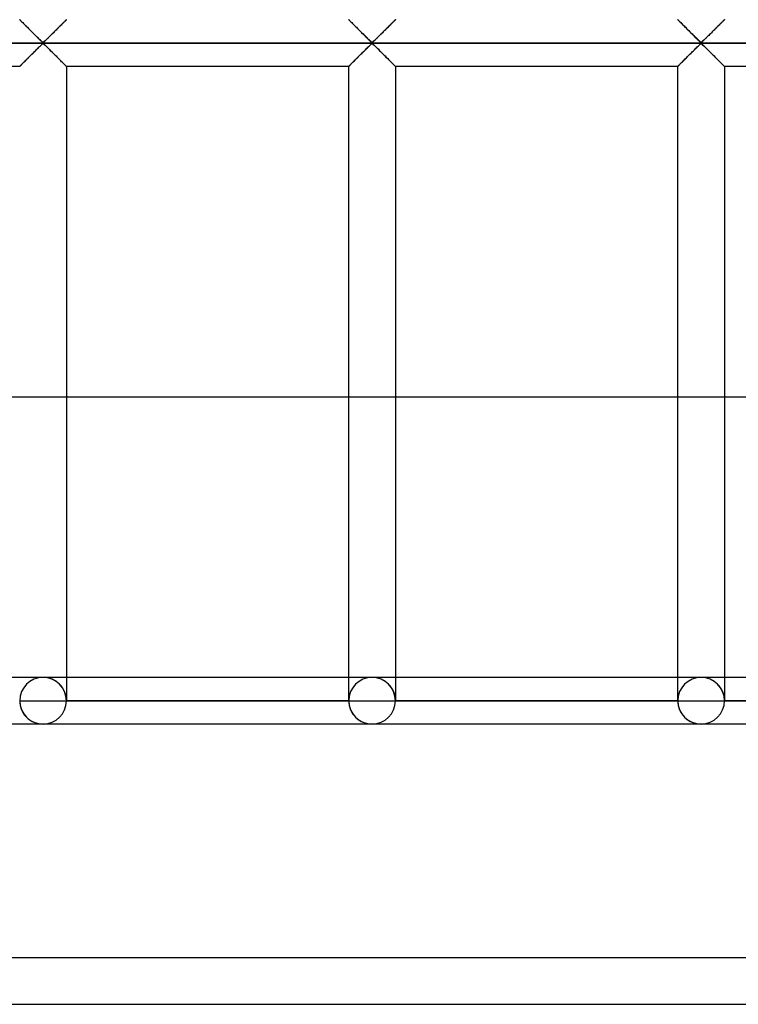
# Model space of a CAD drawing. Header units: millimetres. Extents: x -455 to 455, y -455 to 455.
# Tile 31 of 57: x 209 to 286, y -455 to -350. Entities that reach past the tile are written whole.
import ezdxf

# ---------------------------------------------------------------- set-up
doc = ezdxf.new("R2010")
doc.units = ezdxf.units.MM
doc.layers.add('MAIN-1', color=7, linetype='Continuous')
doc.layers.add('MAIN-2', color=7, linetype='Continuous')

msp = doc.modelspace()

# ---------------------------------------------------------------- linework, layer by layer
at = {"layer": 'MAIN-1'}
for p, q in [((390, -390), (-390, -390)), ((-455, -455), (455, -455))]:
    msp.add_line(p, q, dxfattribs=at)
at = {"layer": 'MAIN-2'}
for p, q in [((208.76, -349.59), (208.75, -349.58)), ((208.75, -349.58), (208.76, -349.59)), ((208.77, -349.6), (208.76, -349.59)), ((208.76, -349.59), (208.78, -349.61)), ((208.79, -349.62), (208.77, -349.6)), ((208.78, -349.61), (208.81, -349.64)), ((208.82, -349.65), (208.79, -349.62)), ((208.81, -349.64), (208.86, -349.69)), ((208.86, -349.69), (208.82, -349.65)), ((208.91, -349.74), (208.86, -349.69)), ((208.86, -349.69), (208.92, -349.75)), ((208.96, -349.8), (208.91, -349.74)), ((208.92, -349.75), (208.99, -349.82)), ((209.02, -349.86), (208.96, -349.8)), ((208.99, -349.82), (209.07, -349.9)), ((209.09, -349.92), (209.02, -349.86)), ((209.07, -349.9), (209.16, -349.99)), ((209.17, -350), (209.09, -349.92)), ((213.41, -349.92), (213.33, -350)), ((213.34, -350), (213.39, -349.94)), ((213.39, -349.94), (213.44, -349.89)), ((213.48, -349.86), (213.41, -349.92)), ((213.44, -349.89), (213.49, -349.85)), ((213.54, -349.8), (213.48, -349.86)), ((213.49, -349.85), (213.53, -349.8)), ((213.53, -349.8), (213.57, -349.76)), ((213.59, -349.74), (213.54, -349.8)), ((213.57, -349.76), (213.61, -349.73)), ((213.64, -349.69), (213.59, -349.74)), ((213.61, -349.73), (213.64, -349.69)), ((213.68, -349.65), (213.64, -349.69)), ((213.64, -349.69), (213.67, -349.66)), ((213.67, -349.66), (213.69, -349.64)), ((213.71, -349.62), (213.68, -349.65)), ((213.69, -349.64), (213.71, -349.62)), ((213.73, -349.6), (213.71, -349.62)), ((213.71, -349.62), (213.73, -349.6)), ((213.74, -349.59), (213.73, -349.6)), ((213.73, -349.6), (213.74, -349.59)), ((213.75, -349.58), (213.74, -349.59)), ((213.74, -349.59), (213.75, -349.59)), ((213.75, -349.59), (213.75, -349.58)), ((243.96, -349.59), (243.96, -349.58)), ((243.96, -349.58), (243.97, -349.59)), ((243.98, -349.6), (243.96, -349.59)), ((243.97, -349.59), (243.99, -349.61)), ((244, -349.62), (243.98, -349.6)), ((243.99, -349.61), (244.02, -349.64)), ((244.03, -349.65), (244, -349.62)), ((244.02, -349.64), (244.07, -349.69)), ((244.07, -349.69), (244.03, -349.65)), ((244.12, -349.74), (244.07, -349.69)), ((244.07, -349.69), (244.13, -349.75)), ((244.17, -349.8), (244.12, -349.74)), ((244.13, -349.75), (244.2, -349.82)), ((244.23, -349.86), (244.17, -349.8)), ((244.2, -349.82), (244.28, -349.9)), ((244.3, -349.92), (244.23, -349.86)), ((244.28, -349.9), (244.37, -349.99)), ((244.37, -350), (244.3, -349.92)), ((248.62, -349.92), (248.54, -350)), ((248.54, -350), (248.6, -349.94)), ((248.6, -349.94), (248.65, -349.89)), ((248.68, -349.86), (248.62, -349.92)), ((248.65, -349.89), (248.69, -349.85)), ((248.75, -349.8), (248.68, -349.86)), ((248.69, -349.85), (248.74, -349.8)), ((248.74, -349.8), (248.78, -349.76)), ((248.8, -349.74), (248.75, -349.8)), ((248.78, -349.76), (248.81, -349.73)), ((248.85, -349.69), (248.8, -349.74)), ((248.81, -349.73), (248.85, -349.69)), ((248.89, -349.65), (248.85, -349.69)), ((248.85, -349.69), (248.88, -349.66)), ((248.88, -349.66), (248.9, -349.64)), ((248.92, -349.62), (248.89, -349.65)), ((248.9, -349.64), (248.92, -349.62)), ((248.94, -349.6), (248.92, -349.62)), ((248.92, -349.62), (248.94, -349.6)), ((248.95, -349.59), (248.94, -349.6)), ((248.94, -349.6), (248.95, -349.59)), ((248.96, -349.58), (248.95, -349.59)), ((248.95, -349.59), (248.96, -349.59)), ((248.96, -349.59), (248.96, -349.58)), ((279.17, -349.59), (279.17, -349.58)), ((279.17, -349.58), (279.17, -349.59)), ((279.19, -349.6), (279.17, -349.59)), ((279.17, -349.59), (279.2, -349.61)), ((279.21, -349.62), (279.19, -349.6)), ((279.2, -349.61), (279.23, -349.64)), ((279.24, -349.65), (279.21, -349.62)), ((279.23, -349.64), (279.28, -349.69)), ((279.28, -349.69), (279.24, -349.65)), ((279.33, -349.74), (279.28, -349.69)), ((279.28, -349.69), (279.34, -349.75)), ((279.38, -349.8), (279.33, -349.74)), ((279.34, -349.75), (279.41, -349.82)), ((279.44, -349.86), (279.38, -349.8)), ((279.41, -349.82), (279.49, -349.9)), ((279.51, -349.92), (279.44, -349.86)), ((279.49, -349.9), (279.58, -349.99)), ((279.58, -350), (279.51, -349.92)), ((283.82, -349.92), (283.75, -350)), ((283.75, -350), (283.81, -349.94)), ((283.81, -349.94), (283.86, -349.89)), ((283.89, -349.86), (283.82, -349.92)), ((283.86, -349.89), (283.9, -349.85)), ((283.95, -349.8), (283.89, -349.86)), ((283.9, -349.85), (283.95, -349.8)), ((284.01, -349.74), (283.95, -349.8)), ((283.95, -349.8), (283.99, -349.76)), ((283.99, -349.76), (284.02, -349.73)), ((284.06, -349.69), (284.01, -349.74)), ((284.02, -349.73), (284.06, -349.69)), ((284.09, -349.65), (284.06, -349.69)), ((284.06, -349.69), (284.08, -349.66)), ((284.08, -349.66), (284.11, -349.64)), ((284.13, -349.62), (284.09, -349.65)), ((284.11, -349.64), (284.13, -349.62)), ((284.15, -349.6), (284.13, -349.62)), ((284.13, -349.62), (284.15, -349.6)), ((284.16, -349.59), (284.15, -349.6)), ((284.15, -349.6), (284.16, -349.59)), ((284.17, -349.58), (284.16, -349.59)), ((284.16, -349.59), (284.17, -349.58)), ((284.16, -349.59), (284.16, -349.59)), ((209.16, -349.99), (209.26, -350.09)), ((209.24, -350.07), (209.17, -350)), ((209.32, -350.16), (209.24, -350.07)), ((209.26, -350.09), (209.36, -350.19)), ((209.41, -350.24), (209.32, -350.16)), ((209.36, -350.19), (209.46, -350.3)), ((209.49, -350.33), (209.41, -350.24)), ((209.46, -350.3), (209.57, -350.4)), ((209.58, -350.41), (209.49, -350.33)), ((209.57, -350.4), (209.68, -350.52)), ((209.67, -350.5), (209.58, -350.41)), ((209.77, -350.6), (209.67, -350.5)), ((209.68, -350.52), (209.8, -350.63)), ((209.86, -350.69), (209.77, -350.6)), ((209.8, -350.63), (209.92, -350.75)), ((209.96, -350.79), (209.86, -350.69)), ((209.92, -350.75), (210.04, -350.87)), ((210.05, -350.88), (209.96, -350.79)), ((210.04, -350.87), (210.16, -350.99)), ((210.15, -350.98), (210.05, -350.88)), ((210.25, -351.08), (210.15, -350.98)), ((210.16, -350.99), (210.28, -351.11)), ((212.24, -351.09), (212.31, -351.02)), ((212.35, -350.98), (212.25, -351.08)), ((212.31, -351.02), (212.38, -350.95)), ((212.45, -350.88), (212.35, -350.98)), ((212.38, -350.95), (212.45, -350.88)), ((212.54, -350.79), (212.45, -350.88)), ((212.45, -350.88), (212.52, -350.81)), ((212.52, -350.81), (212.59, -350.74)), ((212.64, -350.69), (212.54, -350.79)), ((212.59, -350.74), (212.66, -350.67)), ((212.73, -350.6), (212.64, -350.69)), ((212.66, -350.67), (212.72, -350.61)), ((212.72, -350.61), (212.79, -350.54)), ((212.83, -350.5), (212.73, -350.6)), ((212.79, -350.54), (212.86, -350.48)), ((212.92, -350.41), (212.83, -350.5)), ((212.86, -350.48), (212.92, -350.41)), ((213.01, -350.33), (212.92, -350.41)), ((212.92, -350.41), (212.98, -350.35)), ((212.98, -350.35), (213.05, -350.29)), ((213.09, -350.24), (213.01, -350.33)), ((213.05, -350.29), (213.11, -350.23)), ((213.18, -350.16), (213.09, -350.24)), ((213.11, -350.23), (213.17, -350.17)), ((213.17, -350.17), (213.22, -350.11)), ((213.26, -350.07), (213.18, -350.16)), ((213.22, -350.11), (213.28, -350.05)), ((213.33, -350), (213.26, -350.07)), ((213.28, -350.05), (213.34, -350)), ((244.37, -349.99), (244.46, -350.09)), ((244.45, -350.07), (244.37, -350)), ((244.53, -350.16), (244.45, -350.07)), ((244.46, -350.09), (244.57, -350.19)), ((244.62, -350.24), (244.53, -350.16)), ((244.57, -350.19), (244.67, -350.3)), ((244.7, -350.33), (244.62, -350.24)), ((244.67, -350.3), (244.78, -350.4)), ((244.79, -350.41), (244.7, -350.33)), ((244.78, -350.4), (244.89, -350.52)), ((244.88, -350.5), (244.79, -350.41)), ((244.97, -350.6), (244.88, -350.5)), ((244.89, -350.52), (245.01, -350.63)), ((245.07, -350.69), (244.97, -350.6)), ((245.01, -350.63), (245.13, -350.75)), ((245.16, -350.79), (245.07, -350.69)), ((245.13, -350.75), (245.25, -350.87)), ((245.26, -350.88), (245.16, -350.79)), ((245.25, -350.87), (245.37, -350.99)), ((245.36, -350.98), (245.26, -350.88)), ((245.45, -351.08), (245.36, -350.98)), ((245.37, -350.99), (245.49, -351.11)), ((247.45, -351.09), (247.52, -351.02)), ((247.56, -350.98), (247.46, -351.08)), ((247.52, -351.02), (247.59, -350.95)), ((247.66, -350.88), (247.56, -350.98)), ((247.59, -350.95), (247.66, -350.88)), ((247.75, -350.79), (247.66, -350.88)), ((247.66, -350.88), (247.73, -350.81)), ((247.73, -350.81), (247.8, -350.74)), ((247.85, -350.69), (247.75, -350.79)), ((247.8, -350.74), (247.87, -350.67)), ((247.94, -350.6), (247.85, -350.69)), ((247.87, -350.67), (247.93, -350.61)), ((247.93, -350.61), (248, -350.54)), ((248.04, -350.5), (247.94, -350.6)), ((248, -350.54), (248.07, -350.48)), ((248.13, -350.41), (248.04, -350.5)), ((248.07, -350.48), (248.13, -350.41)), ((248.21, -350.33), (248.13, -350.41)), ((248.13, -350.41), (248.19, -350.35)), ((248.19, -350.35), (248.25, -350.29)), ((248.3, -350.24), (248.21, -350.33)), ((248.25, -350.29), (248.31, -350.23)), ((248.38, -350.16), (248.3, -350.24)), ((248.31, -350.23), (248.37, -350.17)), ((248.37, -350.17), (248.43, -350.11)), ((248.47, -350.07), (248.38, -350.16)), ((248.43, -350.11), (248.49, -350.05)), ((248.54, -350), (248.47, -350.07)), ((248.49, -350.05), (248.54, -350)), ((279.58, -349.99), (279.67, -350.09)), ((279.66, -350.07), (279.58, -350)), ((279.74, -350.16), (279.66, -350.07)), ((279.67, -350.09), (279.77, -350.19)), ((279.82, -350.24), (279.74, -350.16)), ((279.77, -350.19), (279.88, -350.3)), ((279.91, -350.33), (279.82, -350.24)), ((279.88, -350.3), (279.99, -350.4)), ((280, -350.41), (279.91, -350.33)), ((279.99, -350.4), (280.1, -350.52)), ((280.09, -350.5), (280, -350.41)), ((280.18, -350.6), (280.09, -350.5)), ((280.1, -350.52), (280.22, -350.63)), ((280.28, -350.69), (280.18, -350.6)), ((280.22, -350.63), (280.34, -350.75)), ((280.37, -350.79), (280.28, -350.69)), ((280.34, -350.75), (280.46, -350.87)), ((280.47, -350.88), (280.37, -350.79)), ((280.46, -350.87), (280.58, -350.99)), ((280.57, -350.98), (280.47, -350.88)), ((280.66, -351.08), (280.57, -350.98)), ((280.58, -350.99), (280.7, -351.11)), ((282.66, -351.09), (282.73, -351.02)), ((282.77, -350.98), (282.67, -351.08)), ((282.73, -351.02), (282.8, -350.95)), ((282.86, -350.88), (282.77, -350.98)), ((282.8, -350.95), (282.87, -350.88)), ((282.96, -350.79), (282.86, -350.88)), ((282.87, -350.88), (282.94, -350.81)), ((282.94, -350.81), (283.01, -350.74)), ((283.06, -350.69), (282.96, -350.79)), ((283.01, -350.74), (283.07, -350.67)), ((283.15, -350.6), (283.06, -350.69)), ((283.07, -350.67), (283.14, -350.61)), ((283.14, -350.61), (283.21, -350.54)), ((283.24, -350.5), (283.15, -350.6)), ((283.21, -350.54), (283.27, -350.48)), ((283.33, -350.41), (283.24, -350.5)), ((283.27, -350.48), (283.34, -350.41)), ((283.42, -350.33), (283.33, -350.41)), ((283.34, -350.41), (283.4, -350.35)), ((283.4, -350.35), (283.46, -350.29)), ((283.51, -350.24), (283.42, -350.33)), ((283.46, -350.29), (283.52, -350.23)), ((283.59, -350.16), (283.51, -350.24)), ((283.52, -350.23), (283.58, -350.17)), ((283.58, -350.17), (283.64, -350.11)), ((283.67, -350.07), (283.59, -350.16)), ((283.64, -350.11), (283.7, -350.05)), ((283.75, -350), (283.67, -350.07)), ((283.7, -350.05), (283.75, -350)), ((-422.5, -352.08), (422.5, -352.08)), ((420, -352.08), (167.74, -352.08)), ((210.34, -351.17), (210.25, -351.08)), ((210.28, -351.11), (210.4, -351.23)), ((210.44, -351.27), (210.34, -351.17)), ((210.4, -351.23), (210.51, -351.34)), ((210.53, -351.36), (210.44, -351.27)), ((210.51, -351.34), (210.63, -351.46)), ((210.62, -351.45), (210.53, -351.36)), ((210.71, -351.54), (210.62, -351.45)), ((210.63, -351.46), (210.74, -351.57)), ((210.8, -351.63), (210.71, -351.54)), ((210.74, -351.57), (210.85, -351.67)), ((210.88, -351.71), (210.8, -351.63)), ((210.85, -351.67), (210.95, -351.77)), ((210.96, -351.79), (210.88, -351.71)), ((210.95, -351.77), (211.04, -351.86)), ((211.04, -351.86), (210.96, -351.79)), ((211.12, -351.93), (211.04, -351.86)), ((211.04, -351.86), (211.14, -351.95)), ((211.19, -351.99), (211.12, -351.93)), ((211.14, -351.95), (211.25, -352.01)), ((211.31, -351.99), (211.19, -351.99)), ((211.25, -352.01), (211.32, -351.98)), ((211.38, -351.93), (211.31, -351.99)), ((211.32, -351.98), (211.38, -351.94)), ((211.46, -351.86), (211.38, -351.93)), ((211.38, -351.94), (211.43, -351.89)), ((211.43, -351.89), (211.48, -351.84)), ((211.54, -351.79), (211.46, -351.86)), ((211.48, -351.84), (211.54, -351.78)), ((211.62, -351.71), (211.54, -351.79)), ((211.54, -351.78), (211.6, -351.73)), ((211.6, -351.73), (211.66, -351.67)), ((211.7, -351.63), (211.62, -351.71)), ((211.66, -351.67), (211.72, -351.61)), ((211.79, -351.54), (211.7, -351.63)), ((211.72, -351.61), (211.78, -351.55)), ((211.78, -351.55), (211.84, -351.49)), ((211.88, -351.45), (211.79, -351.54)), ((211.84, -351.49), (211.91, -351.42)), ((211.97, -351.36), (211.88, -351.45)), ((211.91, -351.42), (211.98, -351.35)), ((212.06, -351.27), (211.97, -351.36)), ((211.98, -351.35), (212.04, -351.29)), ((212.04, -351.29), (212.11, -351.22)), ((212.16, -351.17), (212.06, -351.27)), ((212.11, -351.22), (212.18, -351.15)), ((212.25, -351.08), (212.16, -351.17)), ((212.18, -351.15), (212.24, -351.09)), ((245.55, -351.17), (245.45, -351.08)), ((245.49, -351.11), (245.6, -351.23)), ((245.64, -351.27), (245.55, -351.17)), ((245.6, -351.23), (245.72, -351.34)), ((245.74, -351.36), (245.64, -351.27)), ((245.72, -351.34), (245.84, -351.46)), ((245.83, -351.45), (245.74, -351.36)), ((245.92, -351.54), (245.83, -351.45)), ((245.84, -351.46), (245.95, -351.57)), ((246.01, -351.63), (245.92, -351.54)), ((245.95, -351.57), (246.05, -351.67)), ((246.09, -351.71), (246.01, -351.63)), ((246.05, -351.67), (246.15, -351.77)), ((246.17, -351.79), (246.09, -351.71)), ((246.15, -351.77), (246.25, -351.86)), ((246.25, -351.86), (246.17, -351.79)), ((246.32, -351.93), (246.25, -351.86)), ((246.25, -351.86), (246.34, -351.95)), ((246.4, -351.99), (246.32, -351.93)), ((246.34, -351.95), (246.46, -352.01)), ((246.51, -351.99), (246.4, -351.99)), ((246.46, -352.01), (246.53, -351.98)), ((246.59, -351.93), (246.51, -351.99)), ((246.53, -351.98), (246.59, -351.94)), ((246.67, -351.86), (246.59, -351.93)), ((246.59, -351.94), (246.64, -351.89)), ((246.64, -351.89), (246.69, -351.84)), ((246.74, -351.79), (246.67, -351.86)), ((246.69, -351.84), (246.75, -351.78)), ((246.82, -351.71), (246.74, -351.79)), ((246.75, -351.78), (246.81, -351.73)), ((246.81, -351.73), (246.87, -351.67)), ((246.91, -351.63), (246.82, -351.71)), ((246.87, -351.67), (246.93, -351.61)), ((247, -351.54), (246.91, -351.63)), ((246.93, -351.61), (246.99, -351.55)), ((246.99, -351.55), (247.05, -351.49)), ((247.09, -351.45), (247, -351.54)), ((247.05, -351.49), (247.12, -351.42)), ((247.18, -351.36), (247.09, -351.45)), ((247.12, -351.42), (247.18, -351.35)), ((247.27, -351.27), (247.18, -351.36)), ((247.18, -351.35), (247.25, -351.29)), ((247.25, -351.29), (247.32, -351.22)), ((247.37, -351.17), (247.27, -351.27)), ((247.32, -351.22), (247.38, -351.15)), ((247.46, -351.08), (247.37, -351.17)), ((247.38, -351.15), (247.45, -351.09)), ((280.76, -351.17), (280.66, -351.08)), ((280.7, -351.11), (280.81, -351.23)), ((280.85, -351.27), (280.76, -351.17)), ((280.81, -351.23), (280.93, -351.34)), ((280.95, -351.36), (280.85, -351.27)), ((280.93, -351.34), (281.04, -351.46)), ((281.04, -351.45), (280.95, -351.36)), ((281.13, -351.54), (281.04, -351.45)), ((281.04, -351.46), (281.16, -351.57)), ((281.22, -351.63), (281.13, -351.54)), ((281.16, -351.57), (281.26, -351.67)), ((281.3, -351.71), (281.22, -351.63)), ((281.26, -351.67), (281.36, -351.77)), ((281.38, -351.79), (281.3, -351.71)), ((281.36, -351.77), (281.46, -351.86)), ((281.46, -351.86), (281.38, -351.79)), ((281.53, -351.93), (281.46, -351.86)), ((281.46, -351.86), (281.55, -351.95)), ((281.61, -351.99), (281.53, -351.93)), ((281.55, -351.95), (281.67, -352.01)), ((281.72, -351.99), (281.61, -351.99)), ((281.67, -352.01), (281.74, -351.98)), ((281.8, -351.93), (281.72, -351.99)), ((281.74, -351.98), (281.79, -351.94)), ((281.79, -351.94), (281.85, -351.89)), ((281.87, -351.86), (281.8, -351.93)), ((281.85, -351.89), (281.9, -351.84)), ((281.95, -351.79), (281.87, -351.86)), ((281.9, -351.84), (281.96, -351.78)), ((282.03, -351.71), (281.95, -351.79)), ((281.96, -351.78), (282.01, -351.73)), ((282.01, -351.73), (282.07, -351.67)), ((282.12, -351.63), (282.03, -351.71)), ((282.07, -351.67), (282.13, -351.61)), ((282.2, -351.54), (282.12, -351.63)), ((282.13, -351.61), (282.2, -351.55)), ((282.29, -351.45), (282.2, -351.54)), ((282.2, -351.55), (282.26, -351.49)), ((282.26, -351.49), (282.33, -351.42)), ((282.39, -351.36), (282.29, -351.45)), ((282.33, -351.42), (282.39, -351.35)), ((282.48, -351.27), (282.39, -351.36)), ((282.39, -351.35), (282.46, -351.29)), ((282.46, -351.29), (282.53, -351.22)), ((282.57, -351.17), (282.48, -351.27)), ((282.53, -351.22), (282.59, -351.15)), ((282.67, -351.08), (282.57, -351.17)), ((282.59, -351.15), (282.66, -351.09)), ((210.15, -353.19), (210.25, -353.09)), ((210.26, -353.08), (210.19, -353.15)), ((210.25, -353.09), (210.34, -352.99)), ((210.32, -353.01), (210.26, -353.08)), ((210.39, -352.94), (210.32, -353.01)), ((210.34, -352.99), (210.44, -352.9)), ((210.46, -352.88), (210.39, -352.94)), ((210.44, -352.9), (210.53, -352.81)), ((210.52, -352.81), (210.46, -352.88)), ((210.59, -352.75), (210.52, -352.81)), ((210.53, -352.81), (210.62, -352.72)), ((210.66, -352.68), (210.59, -352.75)), ((210.62, -352.72), (210.71, -352.63)), ((210.72, -352.62), (210.66, -352.68)), ((210.71, -352.63), (210.8, -352.54)), ((210.78, -352.56), (210.72, -352.62)), ((210.84, -352.5), (210.78, -352.56)), ((210.8, -352.54), (210.88, -352.46)), ((210.9, -352.44), (210.84, -352.5)), ((210.88, -352.46), (210.96, -352.38)), ((210.96, -352.38), (210.9, -352.44)), ((210.96, -352.38), (211.04, -352.3)), ((211.02, -352.33), (210.96, -352.38)), ((211.07, -352.28), (211.02, -352.33)), ((211.04, -352.3), (211.12, -352.23)), ((211.12, -352.23), (211.07, -352.28)), ((211.12, -352.23), (211.19, -352.17)), ((211.18, -352.19), (211.12, -352.23)), ((211.25, -352.15), (211.18, -352.19)), ((211.19, -352.17), (211.31, -352.17)), ((211.36, -352.22), (211.25, -352.15)), ((211.31, -352.17), (211.38, -352.23)), ((211.46, -352.3), (211.36, -352.22)), ((211.38, -352.23), (211.46, -352.3)), ((211.46, -352.3), (211.54, -352.38)), ((211.55, -352.39), (211.46, -352.3)), ((211.54, -352.38), (211.62, -352.46)), ((211.65, -352.49), (211.55, -352.39)), ((211.62, -352.46), (211.7, -352.54)), ((211.76, -352.6), (211.65, -352.49)), ((211.7, -352.54), (211.79, -352.63)), ((211.87, -352.71), (211.76, -352.6)), ((211.79, -352.63), (211.88, -352.72)), ((211.99, -352.82), (211.87, -352.71)), ((211.88, -352.72), (211.97, -352.81)), ((211.97, -352.81), (212.06, -352.9)), ((212.1, -352.94), (211.99, -352.82)), ((212.06, -352.9), (212.16, -352.99)), ((212.22, -353.06), (212.1, -352.94)), ((212.16, -352.99), (212.25, -353.09)), ((212.34, -353.18), (212.22, -353.06)), ((212.25, -353.09), (212.35, -353.19)), ((245.36, -353.19), (245.45, -353.09)), ((245.46, -353.08), (245.4, -353.15)), ((245.45, -353.09), (245.55, -352.99)), ((245.53, -353.01), (245.46, -353.08)), ((245.6, -352.94), (245.53, -353.01)), ((245.55, -352.99), (245.64, -352.9)), ((245.67, -352.88), (245.6, -352.94)), ((245.64, -352.9), (245.74, -352.81)), ((245.73, -352.81), (245.67, -352.88)), ((245.8, -352.75), (245.73, -352.81)), ((245.74, -352.81), (245.83, -352.72)), ((245.86, -352.68), (245.8, -352.75)), ((245.83, -352.72), (245.92, -352.63)), ((245.93, -352.62), (245.86, -352.68)), ((245.92, -352.63), (246.01, -352.54)), ((245.99, -352.56), (245.93, -352.62)), ((246.05, -352.5), (245.99, -352.56)), ((246.01, -352.54), (246.09, -352.46)), ((246.11, -352.44), (246.05, -352.5)), ((246.09, -352.46), (246.17, -352.38)), ((246.17, -352.38), (246.11, -352.44)), ((246.17, -352.38), (246.25, -352.3)), ((246.22, -352.33), (246.17, -352.38)), ((246.28, -352.28), (246.22, -352.33)), ((246.25, -352.3), (246.32, -352.23)), ((246.33, -352.23), (246.28, -352.28)), ((246.32, -352.23), (246.4, -352.17)), ((246.39, -352.19), (246.33, -352.23)), ((246.46, -352.15), (246.39, -352.19)), ((246.4, -352.17), (246.51, -352.17)), ((246.57, -352.22), (246.46, -352.15)), ((246.51, -352.17), (246.59, -352.23)), ((246.67, -352.3), (246.57, -352.22)), ((246.59, -352.23), (246.67, -352.3)), ((246.67, -352.3), (246.74, -352.38)), ((246.76, -352.39), (246.67, -352.3)), ((246.74, -352.38), (246.82, -352.46)), ((246.86, -352.49), (246.76, -352.39)), ((246.82, -352.46), (246.91, -352.54)), ((246.97, -352.6), (246.86, -352.49)), ((246.91, -352.54), (247, -352.63)), ((247.08, -352.71), (246.97, -352.6)), ((247, -352.63), (247.09, -352.72)), ((247.2, -352.82), (247.08, -352.71)), ((247.09, -352.72), (247.18, -352.81)), ((247.18, -352.81), (247.27, -352.9)), ((247.31, -352.94), (247.2, -352.82)), ((247.27, -352.9), (247.37, -352.99)), ((247.43, -353.06), (247.31, -352.94)), ((247.37, -352.99), (247.46, -353.09)), ((247.55, -353.18), (247.43, -353.06)), ((247.46, -353.09), (247.56, -353.19)), ((280.57, -353.19), (280.66, -353.09)), ((280.67, -353.08), (280.6, -353.15)), ((280.66, -353.09), (280.76, -352.99)), ((280.74, -353.01), (280.67, -353.08)), ((280.81, -352.94), (280.74, -353.01)), ((280.76, -352.99), (280.85, -352.9)), ((280.88, -352.88), (280.81, -352.94)), ((280.85, -352.9), (280.95, -352.81)), ((280.94, -352.81), (280.88, -352.88)), ((281.01, -352.75), (280.94, -352.81)), ((280.95, -352.81), (281.04, -352.72)), ((281.07, -352.68), (281.01, -352.75)), ((281.04, -352.72), (281.13, -352.63)), ((281.14, -352.62), (281.07, -352.68)), ((281.13, -352.63), (281.22, -352.54)), ((281.2, -352.56), (281.14, -352.62)), ((281.26, -352.5), (281.2, -352.56)), ((281.22, -352.54), (281.3, -352.46)), ((281.32, -352.44), (281.26, -352.5)), ((281.3, -352.46), (281.38, -352.38)), ((281.38, -352.38), (281.32, -352.44)), ((281.38, -352.38), (281.46, -352.3)), ((281.43, -352.33), (281.38, -352.38)), ((281.49, -352.28), (281.43, -352.33)), ((281.46, -352.3), (281.53, -352.23)), ((281.54, -352.23), (281.49, -352.28)), ((281.53, -352.23), (281.61, -352.17)), ((281.59, -352.19), (281.54, -352.23)), ((281.67, -352.15), (281.59, -352.19)), ((281.61, -352.17), (281.72, -352.17)), ((281.78, -352.22), (281.67, -352.15)), ((281.72, -352.17), (281.8, -352.23)), ((281.87, -352.3), (281.78, -352.22)), ((281.8, -352.23), (281.87, -352.3)), ((281.87, -352.3), (281.95, -352.38)), ((281.97, -352.39), (281.87, -352.3)), ((281.95, -352.38), (282.03, -352.46)), ((282.07, -352.49), (281.97, -352.39)), ((282.03, -352.46), (282.12, -352.54)), ((282.18, -352.6), (282.07, -352.49)), ((282.12, -352.54), (282.2, -352.63)), ((282.29, -352.71), (282.18, -352.6)), ((282.2, -352.63), (282.29, -352.72)), ((282.4, -352.82), (282.29, -352.71)), ((282.29, -352.72), (282.39, -352.81)), ((282.39, -352.81), (282.48, -352.9)), ((282.52, -352.94), (282.4, -352.82)), ((282.48, -352.9), (282.57, -352.99)), ((282.64, -353.06), (282.52, -352.94)), ((282.57, -352.99), (282.67, -353.09)), ((282.76, -353.18), (282.64, -353.06)), ((282.67, -353.09), (282.77, -353.19)), ((209.09, -354.24), (209.17, -354.17)), ((209.16, -354.17), (209.11, -354.22)), ((209.22, -354.12), (209.16, -354.17)), ((209.17, -354.17), (209.24, -354.09)), ((209.28, -354.06), (209.22, -354.12)), ((209.24, -354.09), (209.32, -354.01)), ((209.33, -354), (209.28, -354.06)), ((209.32, -354.01), (209.41, -353.93)), ((209.39, -353.94), (209.33, -354)), ((209.45, -353.88), (209.39, -353.94)), ((209.41, -353.93), (209.49, -353.84)), ((209.52, -353.82), (209.45, -353.88)), ((209.49, -353.84), (209.58, -353.75)), ((209.58, -353.76), (209.52, -353.82)), ((209.58, -353.75), (209.67, -353.66)), ((209.64, -353.69), (209.58, -353.76)), ((209.71, -353.63), (209.64, -353.69)), ((209.67, -353.66), (209.77, -353.57)), ((209.78, -353.56), (209.71, -353.63)), ((209.77, -353.57), (209.86, -353.47)), ((209.84, -353.49), (209.78, -353.56)), ((209.91, -353.42), (209.84, -353.49)), ((209.86, -353.47), (209.96, -353.38)), ((209.98, -353.36), (209.91, -353.42)), ((209.96, -353.38), (210.05, -353.28)), ((210.05, -353.29), (209.98, -353.36)), ((210.05, -353.28), (210.15, -353.19)), ((210.12, -353.22), (210.05, -353.29)), ((210.19, -353.15), (210.12, -353.22)), ((212.46, -353.3), (212.34, -353.18)), ((212.35, -353.19), (212.45, -353.28)), ((212.45, -353.28), (212.54, -353.38)), ((212.58, -353.42), (212.46, -353.3)), ((212.54, -353.38), (212.64, -353.47)), ((212.7, -353.53), (212.58, -353.42)), ((212.64, -353.47), (212.73, -353.57)), ((212.82, -353.65), (212.7, -353.53)), ((212.73, -353.57), (212.83, -353.66)), ((212.93, -353.76), (212.82, -353.65)), ((212.83, -353.66), (212.92, -353.75)), ((212.92, -353.75), (213.01, -353.84)), ((213.04, -353.87), (212.93, -353.76)), ((213.01, -353.84), (213.09, -353.93)), ((213.14, -353.98), (213.04, -353.87)), ((213.09, -353.93), (213.18, -354.01)), ((213.24, -354.08), (213.14, -353.98)), ((213.18, -354.01), (213.26, -354.09)), ((213.34, -354.17), (213.24, -354.08)), ((213.26, -354.09), (213.33, -354.17)), ((213.33, -354.17), (213.41, -354.24)), ((213.43, -354.26), (213.34, -354.17)), ((244.3, -354.24), (244.37, -354.17)), ((244.37, -354.17), (244.32, -354.22)), ((244.37, -354.17), (244.45, -354.09)), ((244.43, -354.12), (244.37, -354.17)), ((244.48, -354.06), (244.43, -354.12)), ((244.45, -354.09), (244.53, -354.01)), ((244.54, -354), (244.48, -354.06)), ((244.53, -354.01), (244.62, -353.93)), ((244.6, -353.94), (244.54, -354)), ((244.66, -353.88), (244.6, -353.94)), ((244.62, -353.93), (244.7, -353.84)), ((244.72, -353.82), (244.66, -353.88)), ((244.7, -353.84), (244.79, -353.75)), ((244.79, -353.76), (244.72, -353.82)), ((244.79, -353.75), (244.88, -353.66)), ((244.85, -353.69), (244.79, -353.76)), ((244.92, -353.63), (244.85, -353.69)), ((244.88, -353.66), (244.97, -353.57)), ((244.98, -353.56), (244.92, -353.63)), ((244.97, -353.57), (245.07, -353.47)), ((245.05, -353.49), (244.98, -353.56)), ((245.12, -353.42), (245.05, -353.49)), ((245.07, -353.47), (245.16, -353.38)), ((245.19, -353.36), (245.12, -353.42)), ((245.16, -353.38), (245.26, -353.28)), ((245.26, -353.29), (245.19, -353.36)), ((245.26, -353.28), (245.36, -353.19)), ((245.33, -353.22), (245.26, -353.29)), ((245.4, -353.15), (245.33, -353.22)), ((247.67, -353.3), (247.55, -353.18)), ((247.56, -353.19), (247.66, -353.28)), ((247.66, -353.28), (247.75, -353.38)), ((247.79, -353.42), (247.67, -353.3)), ((247.75, -353.38), (247.85, -353.47)), ((247.91, -353.53), (247.79, -353.42)), ((247.85, -353.47), (247.94, -353.57)), ((248.02, -353.65), (247.91, -353.53)), ((247.94, -353.57), (248.04, -353.66)), ((248.14, -353.76), (248.02, -353.65)), ((248.04, -353.66), (248.13, -353.75)), ((248.13, -353.75), (248.21, -353.84)), ((248.24, -353.87), (248.14, -353.76)), ((248.21, -353.84), (248.3, -353.93)), ((248.35, -353.98), (248.24, -353.87)), ((248.3, -353.93), (248.38, -354.01)), ((248.45, -354.08), (248.35, -353.98)), ((248.38, -354.01), (248.47, -354.09)), ((248.55, -354.17), (248.45, -354.08)), ((248.47, -354.09), (248.54, -354.17)), ((248.54, -354.17), (248.62, -354.24)), ((248.64, -354.26), (248.55, -354.17)), ((279.51, -354.24), (279.58, -354.17)), ((279.58, -354.17), (279.53, -354.22)), ((279.58, -354.17), (279.66, -354.09)), ((279.64, -354.12), (279.58, -354.17)), ((279.69, -354.06), (279.64, -354.12)), ((279.66, -354.09), (279.74, -354.01)), ((279.75, -354), (279.69, -354.06)), ((279.74, -354.01), (279.82, -353.93)), ((279.81, -353.94), (279.75, -354)), ((279.87, -353.88), (279.81, -353.94)), ((279.82, -353.93), (279.91, -353.84)), ((279.93, -353.82), (279.87, -353.88)), ((279.91, -353.84), (280, -353.75)), ((280, -353.76), (279.93, -353.82)), ((280, -353.75), (280.09, -353.66)), ((280.06, -353.69), (280, -353.76)), ((280.13, -353.63), (280.06, -353.69)), ((280.09, -353.66), (280.18, -353.57)), ((280.19, -353.56), (280.13, -353.63)), ((280.18, -353.57), (280.28, -353.47)), ((280.26, -353.49), (280.19, -353.56)), ((280.33, -353.42), (280.26, -353.49)), ((280.28, -353.47), (280.37, -353.38)), ((280.4, -353.36), (280.33, -353.42)), ((280.37, -353.38), (280.47, -353.28)), ((280.47, -353.29), (280.4, -353.36)), ((280.47, -353.28), (280.57, -353.19)), ((280.53, -353.22), (280.47, -353.29)), ((280.6, -353.15), (280.53, -353.22)), ((282.88, -353.3), (282.76, -353.18)), ((282.77, -353.19), (282.86, -353.28)), ((282.86, -353.28), (282.96, -353.38)), ((283, -353.42), (282.88, -353.3)), ((282.96, -353.38), (283.06, -353.47)), ((283.12, -353.53), (283, -353.42)), ((283.06, -353.47), (283.15, -353.57)), ((283.23, -353.65), (283.12, -353.53)), ((283.15, -353.57), (283.24, -353.66)), ((283.34, -353.76), (283.23, -353.65)), ((283.24, -353.66), (283.33, -353.75)), ((283.33, -353.75), (283.42, -353.84)), ((283.45, -353.87), (283.34, -353.76)), ((283.42, -353.84), (283.51, -353.93)), ((283.56, -353.98), (283.45, -353.87)), ((283.51, -353.93), (283.59, -354.01)), ((283.66, -354.08), (283.56, -353.98)), ((283.59, -354.01), (283.67, -354.09)), ((283.76, -354.17), (283.66, -354.08)), ((283.67, -354.09), (283.75, -354.17)), ((283.75, -354.17), (283.82, -354.24)), ((283.85, -354.26), (283.76, -354.17)), ((208.75, -354.58), (178.54, -354.58)), ((208.76, -354.57), (208.75, -354.58)), ((208.75, -354.58), (208.76, -354.58)), ((208.75, -354.58), (208.75, -354.58)), ((208.77, -354.56), (208.76, -354.57)), ((208.76, -354.58), (208.77, -354.57)), ((208.77, -354.57), (208.79, -354.54)), ((208.79, -354.55), (208.77, -354.56)), ((208.79, -354.54), (208.82, -354.51)), ((208.81, -354.53), (208.79, -354.55)), ((208.83, -354.5), (208.81, -354.53)), ((208.82, -354.51), (208.86, -354.47)), ((208.86, -354.47), (208.83, -354.5)), ((208.86, -354.47), (208.91, -354.43)), ((208.89, -354.44), (208.86, -354.47)), ((208.93, -354.4), (208.89, -354.44)), ((208.91, -354.43), (208.96, -354.37)), ((208.97, -354.36), (208.93, -354.4)), ((208.96, -354.37), (209.02, -354.31)), ((209.01, -354.32), (208.97, -354.36)), ((209.06, -354.27), (209.01, -354.32)), ((209.02, -354.31), (209.09, -354.24)), ((209.11, -354.22), (209.06, -354.27)), ((213.41, -354.24), (213.48, -354.31)), ((213.51, -354.34), (213.43, -354.26)), ((213.48, -354.31), (213.54, -354.37)), ((213.58, -354.42), (213.51, -354.34)), ((213.54, -354.37), (213.59, -354.43)), ((213.64, -354.47), (213.58, -354.42)), ((213.59, -354.43), (213.64, -354.47)), ((213.64, -354.47), (213.68, -354.51)), ((213.69, -354.52), (213.64, -354.47)), ((213.68, -354.51), (213.71, -354.54)), ((213.72, -354.56), (213.69, -354.52)), ((213.71, -354.54), (213.73, -354.57)), ((213.74, -354.58), (213.72, -354.56)), ((213.73, -354.57), (213.74, -354.58)), ((213.74, -354.58), (213.75, -354.58)), ((213.75, -354.58), (213.74, -354.58)), ((213.75, -354.58), (213.75, -422.5)), ((243.96, -354.58), (213.75, -354.58)), ((243.96, -354.58), (243.98, -354.57)), ((243.97, -354.57), (243.96, -354.58)), ((243.96, -354.58), (243.96, -354.58)), ((243.96, -422.5), (243.96, -354.58)), ((243.96, -354.58), (243.96, -354.58)), ((243.98, -354.56), (243.97, -354.57)), ((243.98, -354.57), (244, -354.54)), ((244, -354.55), (243.98, -354.56)), ((244, -354.54), (244.03, -354.51)), ((244.02, -354.53), (244, -354.55)), ((244.04, -354.5), (244.02, -354.53)), ((244.03, -354.51), (244.07, -354.47)), ((244.07, -354.47), (244.04, -354.5)), ((244.07, -354.47), (244.12, -354.43)), ((244.1, -354.44), (244.07, -354.47)), ((244.14, -354.4), (244.1, -354.44)), ((244.12, -354.43), (244.17, -354.37)), ((244.18, -354.36), (244.14, -354.4)), ((244.17, -354.37), (244.23, -354.31)), ((244.22, -354.32), (244.18, -354.36)), ((244.27, -354.27), (244.22, -354.32)), ((244.23, -354.31), (244.3, -354.24)), ((244.32, -354.22), (244.27, -354.27)), ((248.62, -354.24), (248.68, -354.31)), ((248.72, -354.34), (248.64, -354.26)), ((248.68, -354.31), (248.75, -354.37)), ((248.79, -354.42), (248.72, -354.34)), ((248.75, -354.37), (248.8, -354.43)), ((248.85, -354.47), (248.79, -354.42)), ((248.8, -354.43), (248.85, -354.47)), ((248.85, -354.47), (248.89, -354.51)), ((248.9, -354.52), (248.85, -354.47)), ((248.89, -354.51), (248.92, -354.54)), ((248.93, -354.56), (248.9, -354.52)), ((248.92, -354.54), (248.94, -354.57)), ((248.95, -354.58), (248.93, -354.56)), ((248.94, -354.57), (248.95, -354.58)), ((248.95, -354.58), (248.96, -354.58)), ((248.96, -354.58), (248.95, -354.58)), ((248.96, -354.58), (248.96, -422.5)), ((279.17, -354.58), (248.96, -354.58)), ((279.17, -354.58), (279.19, -354.57)), ((279.18, -354.57), (279.17, -354.58)), ((279.17, -354.58), (279.17, -354.58)), ((279.17, -422.5), (279.17, -354.58)), ((279.17, -354.58), (279.17, -354.58)), ((279.19, -354.56), (279.18, -354.57)), ((279.19, -354.57), (279.21, -354.54)), ((279.2, -354.55), (279.19, -354.56)), ((279.22, -354.53), (279.2, -354.55)), ((279.21, -354.54), (279.24, -354.51)), ((279.25, -354.5), (279.22, -354.53)), ((279.24, -354.51), (279.28, -354.47)), ((279.28, -354.47), (279.25, -354.5)), ((279.28, -354.47), (279.33, -354.43)), ((279.31, -354.44), (279.28, -354.47)), ((279.35, -354.4), (279.31, -354.44)), ((279.33, -354.43), (279.38, -354.37)), ((279.39, -354.36), (279.35, -354.4)), ((279.38, -354.37), (279.44, -354.31)), ((279.43, -354.32), (279.39, -354.36)), ((279.48, -354.27), (279.43, -354.32)), ((279.44, -354.31), (279.51, -354.24)), ((279.53, -354.22), (279.48, -354.27)), ((283.82, -354.24), (283.89, -354.31)), ((283.93, -354.34), (283.85, -354.26)), ((283.89, -354.31), (283.95, -354.37)), ((284, -354.42), (283.93, -354.34)), ((283.95, -354.37), (284.01, -354.43)), ((284.06, -354.47), (284, -354.42)), ((284.01, -354.43), (284.06, -354.47)), ((284.06, -354.47), (284.09, -354.51)), ((284.1, -354.52), (284.06, -354.47)), ((284.09, -354.51), (284.13, -354.54)), ((284.14, -354.56), (284.1, -354.52)), ((284.13, -354.54), (284.15, -354.57)), ((284.16, -354.58), (284.14, -354.56)), ((284.15, -354.57), (284.16, -354.58)), ((284.16, -354.58), (284.17, -354.58)), ((284.17, -354.58), (284.16, -354.58)), ((284.17, -354.58), (284.17, -422.5)), ((314.38, -354.58), (284.17, -354.58)), ((211.25, -420), (176.04, -420)), ((211.25, -420), (176.04, -420)), ((246.46, -420), (211.25, -420)), ((246.46, -420), (211.25, -420)), ((281.67, -420), (246.46, -420)), ((281.67, -420), (246.46, -420)), ((316.88, -420), (281.67, -420)), ((316.88, -420), (281.67, -420)), ((208.75, -422.5), (211.25, -422.5)), ((211.25, -422.5), (213.75, -422.5)), ((213.75, -422.5), (213.75, -422.5)), ((213.75, -422.5), (213.75, -422.5)), ((213.75, -422.5), (243.96, -422.5)), ((243.96, -422.5), (213.75, -422.5)), ((213.75, -422.5), (213.75, -422.5)), ((213.75, -422.5), (243.96, -422.5)), ((243.96, -422.5), (213.75, -422.5)), ((243.96, -422.5), (243.96, -422.5)), ((243.96, -422.5), (243.96, -422.5)), ((243.96, -422.5), (243.96, -422.5)), ((243.96, -422.5), (246.46, -422.5)), ((246.46, -422.5), (248.96, -422.5)), ((248.96, -422.5), (248.96, -422.5)), ((248.96, -422.5), (248.96, -422.5)), ((248.96, -422.5), (279.17, -422.5)), ((279.17, -422.5), (248.96, -422.5)), ((248.96, -422.5), (248.96, -422.5)), ((248.96, -422.5), (279.17, -422.5)), ((279.17, -422.5), (248.96, -422.5)), ((279.17, -422.5), (279.17, -422.5)), ((279.17, -422.5), (279.17, -422.5)), ((279.17, -422.5), (279.17, -422.5)), ((279.17, -422.5), (281.67, -422.5)), ((281.67, -422.5), (284.17, -422.5)), ((284.17, -422.5), (284.17, -422.5)), ((284.17, -422.5), (284.17, -422.5)), ((284.17, -422.5), (314.38, -422.5)), ((314.38, -422.5), (284.17, -422.5)), ((284.17, -422.5), (284.17, -422.5)), ((284.17, -422.5), (314.38, -422.5)), ((314.38, -422.5), (284.17, -422.5)), ((211.25, -425), (176.04, -425)), ((211.25, -425), (176.04, -425)), ((246.46, -425), (211.25, -425)), ((246.46, -425), (211.25, -425)), ((281.67, -425), (246.46, -425)), ((281.67, -425), (246.46, -425)), ((316.88, -425), (281.67, -425)), ((316.88, -425), (281.67, -425)), ((-450, -450), (450, -450))]:
    msp.add_line(p, q, dxfattribs=at)
for centre, start, end in [((211.25, -422.5), 0, 180), ((246.46, -422.5), 0, 180), ((281.67, -422.5), 0, 180), ((211.25, -422.5), 180, 0), ((246.46, -422.5), 180, 0), ((281.67, -422.5), 180, 0)]:
    msp.add_arc(centre, 2.5, start, end, dxfattribs=at)
for centre, major_axis, start_param, end_param in [((211.25, -422.5), (0, 2.5), 0, 1.570796), ((211.25, -422.5), (0, -2.5), 1.570796, 3.141593), ((246.46, -422.5), (0, 2.5), 0, 1.570796), ((246.46, -422.5), (0, -2.5), 1.570796, 3.141593), ((281.67, -422.5), (0, 2.5), 0, 1.570796), ((281.67, -422.5), (0, -2.5), 1.570796, 3.141593), ((211.25, -422.5), (0, 2.5), 1.570796, 3.141593), ((211.25, -422.5), (0, -2.5), 0, 1.570796), ((246.46, -422.5), (0, 2.5), 1.570796, 3.141593), ((246.46, -422.5), (0, -2.5), 0, 1.570796), ((281.67, -422.5), (0, 2.5), 1.570796, 3.141593), ((281.67, -422.5), (0, -2.5), 0, 1.570796)]:
    msp.add_ellipse(centre, major_axis=major_axis, ratio=1, start_param=start_param, end_param=end_param, dxfattribs=at)

doc.saveas('drawing.dxf')
